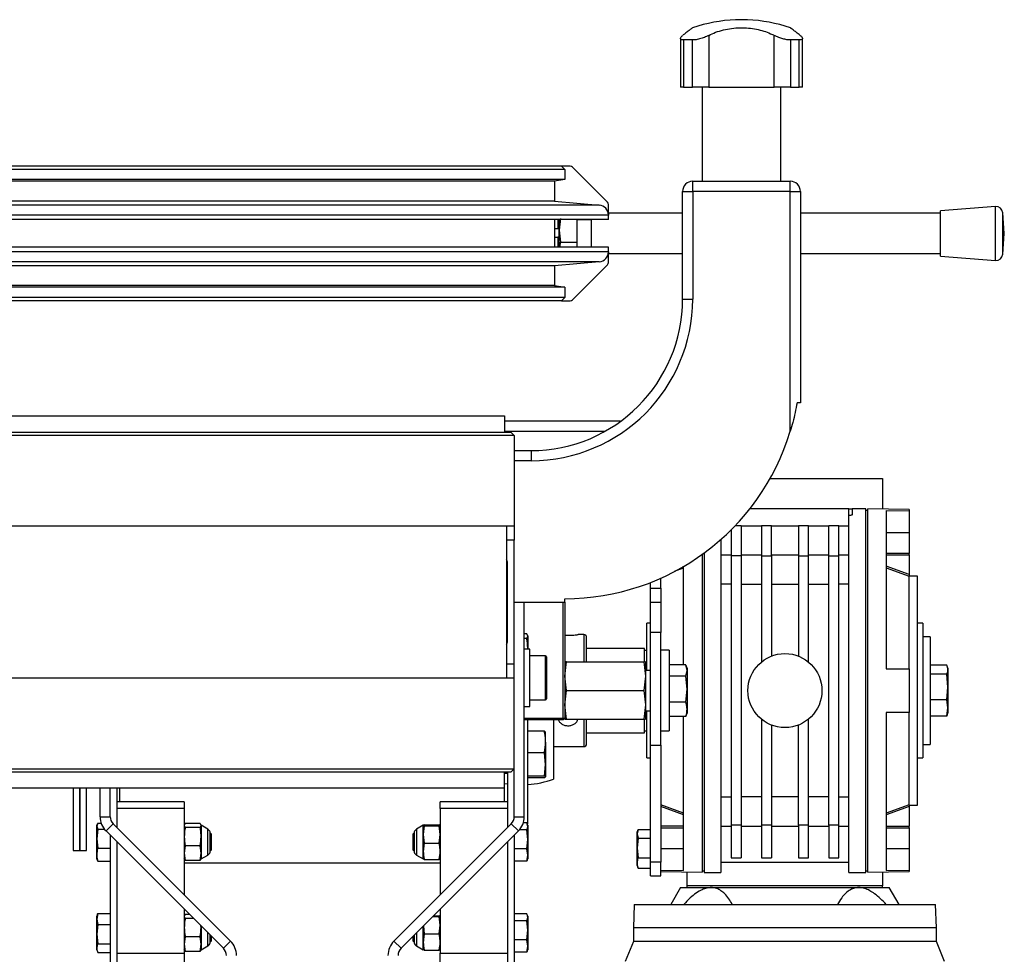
# Model space of a CAD drawing. Header units: millimetres. Extents: x 0 to 420, y 0 to 297.
# Tile 38 of 39: x 275 to 290, y 233 to 247. Entities that reach past the tile are written whole.
import ezdxf

# ---------------------------------------------------------------- set-up
doc = ezdxf.new("R2010")
doc.units = ezdxf.units.MM

msp = doc.modelspace()

# ---------------------------------------------------------------- linework, layer by layer
at = {"color": 7, "linetype": 'Continuous', "lineweight": 25}
for p, q in [((285.56579, 247.36829), (285.56579, 247.36658)), ((285.74107, 247.36829), (285.56579, 247.36829)), ((285.74107, 247.36658), (285.56579, 247.36658)), ((285.74107, 247.36658), (285.74107, 247.36829)), ((285.16721, 247.13442), (285.16721, 246.36829)), ((286.13965, 246.36829), (286.13965, 247.13442)), ((284.74718, 247.08979), (284.74718, 246.36829)), ((284.92691, 247.06685), (284.79448, 247.06685)), ((284.79448, 247.06685), (284.79448, 246.36829)), ((284.92691, 246.36829), (284.92691, 247.06685)), ((286.51238, 247.06685), (286.37994, 247.06685)), ((286.37994, 247.06685), (286.37994, 246.36829)), ((286.51238, 246.36829), (286.51238, 247.06685)), ((286.55968, 246.36829), (286.55968, 247.09019)), ((284.79448, 246.36829), (284.74718, 246.36829)), ((284.79448, 246.36829), (284.92691, 246.36829)), ((285.16721, 246.36829), (284.92691, 246.36829)), ((285.07135, 246.36829), (285.07135, 244.96829)), ((285.16721, 246.36829), (286.13965, 246.36829)), ((286.37994, 246.36829), (286.13965, 246.36829)), ((286.23551, 244.96829), (286.23551, 246.36829)), ((286.37994, 246.36829), (286.51238, 246.36829)), ((286.55968, 246.36829), (286.51238, 246.36829)), ((282.97843, 245.19329), (269.27843, 245.19329)), ((283.02843, 245.14329), (269.27843, 245.14329)), ((282.97843, 245.19329), (283.02843, 245.14329)), ((283.10772, 245.19329), (282.97843, 245.19329)), ((283.02843, 245.14329), (283.02843, 244.99329)), ((283.66378, 244.65794), (283.14307, 245.17865)), ((283.02843, 244.99329), (269.27843, 244.99329)), ((282.87843, 244.96779), (269.27843, 244.96779)), ((283.02843, 244.99329), (282.87843, 244.96779)), ((282.87843, 244.96779), (282.87843, 244.67328)), ((284.92843, 244.81829), (284.92843, 244.96829)), ((284.92843, 244.96829), (286.37843, 244.96829)), ((286.37843, 244.81829), (286.37843, 244.96829)), ((284.77843, 243.21829), (284.77843, 244.81829)), ((284.77843, 244.81829), (284.92843, 244.81829)), ((284.92843, 244.81829), (284.92843, 243.21829)), ((286.37843, 244.81829), (284.92843, 244.81829)), ((286.37843, 241.25464), (286.37843, 244.81829)), ((286.37843, 244.81829), (286.52843, 244.81829)), ((286.52843, 244.81829), (286.52843, 241.6788)), ((282.87843, 244.67328), (269.27843, 244.67328)), ((282.87843, 244.67328), (283.5415, 244.61527)), ((283.5415, 244.61527), (269.27843, 244.61527)), ((283.67843, 244.49329), (283.67843, 244.62258)), ((284.77843, 244.49329), (283.67843, 244.49329)), ((283.67843, 244.49329), (283.67843, 244.46584)), ((288.60638, 244.49329), (286.52843, 244.49329)), ((289.42558, 244.59329), (288.60638, 244.53079)), ((288.60638, 243.85579), (288.60638, 244.53079)), ((289.42558, 243.79329), (289.42558, 244.59329)), ((289.55638, 244.19329), (289.53289, 244.50119)), ((289.53289, 243.8854), (289.53289, 244.50119)), ((283.67843, 244.46584), (269.27843, 244.46584)), ((283.67843, 244.39829), (269.27843, 244.39829)), ((282.87843, 244.39829), (282.87843, 243.98829)), ((282.92843, 244.39829), (282.92843, 244.26329)), ((282.96409, 244.41556), (282.94676, 244.23997)), ((282.94676, 244.23997), (282.94676, 244.39829)), ((283.21343, 244.06438), (283.21343, 244.39829)), ((283.42843, 244.39329), (283.21343, 244.39329)), ((283.39843, 244.39329), (283.39843, 244.39829)), ((283.42843, 243.98829), (283.42843, 244.39829)), ((283.67843, 244.39829), (283.67843, 244.46584)), ((282.92843, 244.26329), (282.87843, 244.26329)), ((282.94676, 244.26329), (282.92843, 244.26329)), ((282.94676, 244.23997), (282.96409, 244.06438)), ((282.94676, 243.98829), (282.94676, 244.23997)), ((289.53289, 243.8854), (289.55638, 244.19329)), ((282.87843, 244.13829), (282.92843, 244.13829)), ((282.94676, 244.13829), (282.92843, 244.13829)), ((282.92843, 244.13829), (282.92843, 243.98829)), ((282.96409, 244.06438), (283.21343, 244.06438)), ((283.21343, 243.98829), (283.21343, 244.06438)), ((283.67843, 243.98829), (269.27843, 243.98829)), ((283.67843, 243.92074), (269.27843, 243.92074)), ((283.21343, 243.99329), (283.42843, 243.99329)), ((283.39843, 243.98829), (283.39843, 243.99329)), ((283.67843, 243.92074), (283.67843, 243.98829)), ((283.67843, 243.92074), (283.67843, 243.89329)), ((283.5415, 243.77131), (269.27843, 243.77131)), ((283.5415, 243.77131), (282.87843, 243.7133)), ((283.67843, 243.89329), (284.77843, 243.89329)), ((283.67843, 243.764), (283.67843, 243.89329)), ((286.52843, 243.89329), (288.60638, 243.89329)), ((288.60638, 243.85579), (289.42558, 243.79329)), ((282.87843, 243.7133), (269.27843, 243.7133)), ((282.87843, 243.7133), (282.87843, 243.41879)), ((283.14307, 243.20794), (283.66378, 243.72865)), ((282.87843, 243.41879), (269.27843, 243.41879)), ((283.02843, 243.39329), (269.27843, 243.39329)), ((282.87843, 243.41879), (283.02843, 243.39329)), ((283.02843, 243.39329), (283.02843, 243.24329)), ((283.02843, 243.24329), (269.27843, 243.24329)), ((282.97843, 243.19329), (269.27843, 243.19329)), ((283.02843, 243.24329), (282.97843, 243.19329)), ((282.97843, 243.19329), (283.10772, 243.19329)), ((284.77843, 243.21829), (284.92843, 243.21829)), ((286.52843, 241.6788), (286.47843, 241.6788)), ((269.27843, 241.48329), (282.13593, 241.48329)), ((282.13593, 241.48329), (282.13593, 241.24329)), ((283.85865, 241.40363), (282.13593, 241.40363)), ((269.27843, 241.24329), (282.22843, 241.24329)), ((282.27843, 241.19329), (269.27843, 241.19329)), ((283.62075, 241.25123), (282.13593, 241.25123)), ((282.27843, 241.19329), (282.22843, 241.24329)), ((282.27843, 241.19329), (282.27843, 239.84329)), ((282.27843, 240.96829), (282.52843, 240.96829)), ((282.52843, 240.96829), (282.52843, 240.81829)), ((282.52843, 240.81829), (282.27843, 240.81829)), ((286.07946, 240.55329), (287.74843, 240.55329)), ((287.74843, 240.55329), (287.74843, 240.09769)), ((287.24843, 240.10329), (285.77848, 240.10329)), ((287.24843, 240.00413), (287.24843, 240.10329)), ((287.24843, 240.10329), (287.29843, 240.10329)), ((287.49843, 240.10329), (287.29843, 240.10329)), ((287.29843, 240.10329), (287.29843, 240.01756)), ((287.49843, 234.70329), (287.49843, 240.10329)), ((288.14343, 240.09079), (287.52843, 240.10153)), ((287.52843, 234.70506), (287.52843, 240.10153)), ((287.24843, 239.31248), (287.24843, 240.00413)), ((287.52843, 240.07829), (287.49843, 240.07829)), ((287.80343, 240.07705), (288.14343, 240.07107)), ((287.80343, 240.07705), (287.80343, 237.72829)), ((288.14343, 240.09079), (288.14343, 240.07107)), ((288.14343, 240.07107), (288.14343, 239.75329)), ((282.27843, 239.84329), (269.27843, 239.84329)), ((282.16343, 239.84329), (282.16343, 237.59329)), ((282.27843, 239.84329), (282.27843, 239.63579)), ((285.56191, 239.85344), (285.64843, 239.85344)), ((285.64843, 239.85344), (285.64843, 239.40329)), ((285.64843, 239.84806), (285.94843, 239.84806)), ((285.94843, 239.85344), (286.09843, 239.85344)), ((285.94843, 239.85344), (285.94843, 239.40329)), ((286.09843, 239.40329), (286.09843, 239.85344)), ((286.09843, 239.84806), (286.49843, 239.84806)), ((286.49843, 239.85344), (286.64843, 239.85344)), ((286.49843, 239.85344), (286.49843, 239.40329)), ((286.64843, 239.40329), (286.64843, 239.85344)), ((286.64843, 239.84806), (286.94843, 239.84806)), ((286.94843, 239.85344), (287.09843, 239.85344)), ((286.94843, 239.40329), (286.94843, 239.85344)), ((287.09843, 239.40329), (287.09843, 239.85344)), ((287.09843, 239.84806), (287.24843, 239.84806)), ((285.49843, 239.78855), (285.49843, 239.40329)), ((287.80343, 239.75329), (288.14343, 239.75329)), ((288.14343, 239.75329), (288.14343, 239.44184)), ((282.16343, 239.64329), (282.27843, 239.64329)), ((282.27843, 239.63579), (282.16343, 239.63579)), ((282.17843, 239.64329), (282.17843, 239.63579)), ((282.27843, 237.80079), (282.27843, 239.63579)), ((285.34843, 239.64768), (285.34843, 239.31248)), ((285.06843, 239.42428), (285.06843, 234.70506)), ((285.09843, 239.44604), (285.09843, 234.70329)), ((285.49843, 239.41499), (285.34843, 239.41499)), ((285.64843, 239.40329), (285.49843, 239.40329)), ((285.49843, 239.40329), (285.49843, 235.40329)), ((285.94843, 239.41499), (285.64843, 239.41499)), ((285.64843, 239.40329), (285.64843, 235.40329)), ((285.94843, 239.40329), (286.09843, 239.40329)), ((285.94843, 239.40329), (285.94843, 237.82756)), ((286.49843, 239.41499), (286.09843, 239.41499)), ((286.09843, 239.40329), (286.09843, 237.91564)), ((286.49843, 239.40329), (286.64843, 239.40329)), ((286.49843, 239.40329), (286.49843, 237.91564)), ((286.94843, 239.41499), (286.64843, 239.41499)), ((286.64843, 237.82756), (286.64843, 239.40329)), ((286.94843, 239.40329), (287.09843, 239.40329)), ((286.94843, 235.40329), (286.94843, 239.40329)), ((287.24843, 239.41499), (287.09843, 239.41499)), ((287.09843, 235.40329), (287.09843, 239.40329)), ((288.14343, 239.44184), (287.80343, 239.44184)), ((287.80343, 239.41788), (288.14343, 239.41788)), ((288.14343, 239.41788), (288.14343, 239.44184)), ((288.14343, 239.41788), (288.14343, 239.127)), ((282.16343, 239.31829), (282.17641, 239.31829)), ((282.16343, 239.22829), (282.17843, 239.22829)), ((282.17843, 238.13829), (282.17843, 239.29829)), ((284.65748, 239.17481), (284.79343, 239.22437)), ((284.79343, 237.78739), (284.79343, 239.25094)), ((285.34843, 239.31248), (285.34843, 235.4941)), ((287.24843, 235.4941), (287.24843, 239.31248)), ((288.14343, 239.127), (287.80343, 239.25094)), ((287.80343, 239.22437), (288.14343, 239.10043)), ((284.45343, 238.92598), (284.45343, 239.07152)), ((288.26843, 239.10329), (288.14343, 239.10329)), ((288.14343, 239.10043), (288.14343, 239.10043)), ((288.26843, 235.70329), (288.26843, 239.10329)), ((282.16343, 239.02829), (282.17843, 239.02829)), ((284.30343, 238.92598), (284.30343, 239.00879)), ((284.30343, 238.92598), (284.45343, 238.92598)), ((284.30343, 238.71039), (284.30343, 238.92598)), ((284.45343, 238.92598), (284.45343, 238.71039)), ((285.49843, 238.9828), (285.34843, 238.9828)), ((285.64843, 238.9828), (285.94843, 238.9828)), ((286.09843, 238.9828), (286.49843, 238.9828)), ((286.64843, 238.9828), (286.94843, 238.9828)), ((287.24843, 238.9828), (287.09843, 238.9828)), ((282.17843, 238.78893), (282.16343, 238.78668)), ((282.27843, 238.71829), (283.02843, 238.71829)), ((282.42843, 235.53042), (282.42843, 238.71829)), ((283.00343, 236.99329), (283.00343, 238.71829)), ((283.02843, 238.71829), (283.02843, 238.76829)), ((283.02843, 238.71829), (283.02843, 236.99329)), ((284.45343, 238.71039), (284.30343, 238.71039)), ((284.30343, 238.26506), (284.30343, 238.71039)), ((284.45343, 238.71039), (284.45343, 238.26506)), ((284.30343, 238.40329), (284.24843, 238.40329)), ((284.24843, 237.70329), (284.24843, 238.40329)), ((288.34843, 238.40329), (288.26843, 238.40329)), ((288.34843, 238.40329), (288.34843, 236.40329)), ((282.17843, 238.20829), (282.16343, 238.20829)), ((282.46435, 238.24503), (282.42843, 238.24503)), ((282.47843, 238.21142), (282.46435, 238.24503)), ((282.46435, 238.17782), (282.47843, 238.21142)), ((282.47843, 238.21829), (282.47548, 238.2264)), ((282.47843, 238.21829), (282.47843, 238.21142)), ((282.47843, 238.21142), (282.47843, 238.03945)), ((283.31176, 238.23487), (283.22621, 238.23487)), ((283.31176, 238.23487), (283.31176, 238.13415)), ((283.35343, 238.09753), (283.35343, 238.19321)), ((284.45343, 238.26506), (284.30343, 238.26506)), ((284.30343, 236.59215), (284.30343, 238.26506)), ((284.45343, 236.59215), (284.45343, 238.26506)), ((288.45343, 238.20329), (288.34843, 238.20329)), ((288.45343, 238.20329), (288.45343, 236.60329)), ((282.17641, 238.11829), (282.16343, 238.11829)), ((282.46435, 238.17782), (282.42843, 238.17782)), ((283.31176, 238.13415), (283.31176, 237.82829)), ((283.35343, 237.82829), (283.35343, 238.09753)), ((282.50843, 238.01829), (282.42843, 238.01829)), ((282.47667, 238.01829), (282.47843, 238.03945)), ((282.47843, 238.03945), (282.47843, 238.01829)), ((282.50843, 237.47886), (282.50843, 238.01829)), ((282.74343, 237.91829), (282.50843, 237.91829)), ((282.74343, 237.26829), (282.74343, 237.91829)), ((282.75843, 237.90329), (282.75843, 237.28329)), ((284.21343, 238.02829), (283.35343, 238.02829)), ((284.21343, 237.83305), (284.21343, 238.02829)), ((284.24843, 238.00079), (284.21343, 238.00079)), ((284.57843, 238.00329), (284.45343, 238.00329)), ((284.57843, 238.00329), (284.57843, 236.80329)), ((282.16343, 237.80079), (282.27843, 237.80079)), ((282.27843, 237.79329), (282.16343, 237.79329)), ((282.17843, 237.80079), (282.17843, 237.79329)), ((282.27843, 237.59329), (282.27843, 237.80079)), ((283.02843, 237.61579), (283.05236, 237.82829)), ((283.05236, 237.82829), (284.2045, 237.82829)), ((284.2045, 237.82829), (284.22843, 237.61579)), ((284.22843, 237.82829), (284.22843, 237.61579)), ((284.82633, 237.78739), (284.57843, 237.78739)), ((284.8451, 237.70212), (284.82633, 237.78739)), ((284.8451, 237.73663), (284.83082, 237.77584)), ((288.70133, 237.78326), (288.45343, 237.78326)), ((288.7201, 237.73663), (288.71163, 237.7599)), ((283.05236, 237.40329), (283.02843, 237.61579)), ((284.22843, 237.61579), (284.2045, 237.40329)), ((284.30343, 237.70329), (284.22843, 237.70329)), ((284.22843, 237.61579), (284.22843, 237.19079)), ((284.82633, 237.61685), (284.57843, 237.61685)), ((284.82633, 237.61685), (284.8451, 237.70212)), ((284.8451, 237.4248), (284.82633, 237.61685)), ((284.8451, 237.73663), (284.8451, 237.70212)), ((284.8451, 237.70212), (284.8451, 237.4248)), ((287.80343, 237.72829), (288.14343, 237.72829)), ((288.14343, 237.72829), (288.14343, 237.07829)), ((288.70133, 237.64649), (288.45343, 237.64649)), ((288.7201, 237.45651), (288.70133, 237.64649)), ((288.7201, 237.73663), (288.7201, 237.71487)), ((288.7201, 237.71487), (288.7201, 237.45651)), ((269.27843, 237.59329), (282.27843, 237.59329)), ((282.27843, 236.24329), (282.27843, 237.59329)), ((282.50843, 237.16829), (282.50843, 237.47886)), ((283.02843, 237.19079), (283.05236, 237.40329)), ((283.05236, 237.40329), (284.2045, 237.40329)), ((284.2045, 237.40329), (284.22843, 237.19079)), ((284.82633, 237.23275), (284.8451, 237.4248)), ((284.8451, 237.4248), (284.8451, 237.12597)), ((288.70133, 237.26653), (288.7201, 237.45651)), ((288.7201, 237.45651), (288.7201, 237.14493)), ((282.42843, 237.16829), (282.50843, 237.16829)), ((282.50843, 237.26829), (282.74343, 237.26829)), ((283.05236, 236.97829), (283.02843, 237.19079)), ((284.22843, 237.19079), (284.2045, 236.97829)), ((284.22843, 237.19079), (284.22843, 236.97829)), ((284.82633, 237.23275), (284.57843, 237.23275)), ((288.14343, 237.30474), (288.14343, 237.30466)), ((288.70133, 237.26653), (288.45343, 237.26653)), ((288.7201, 237.14493), (288.70133, 237.26653)), ((284.22843, 237.10329), (284.30343, 237.10329)), ((284.24843, 236.40329), (284.24843, 237.10329)), ((284.82901, 237.03141), (284.82633, 237.01919)), ((284.83082, 237.03075), (284.8451, 237.06996)), ((284.8451, 237.12597), (284.8451, 237.06996)), ((288.14343, 237.07829), (287.80343, 237.07829)), ((287.80343, 237.07829), (287.80343, 234.72954)), ((288.14343, 235.70616), (288.14343, 237.07829)), ((288.70133, 237.02333), (288.45343, 237.02333)), ((288.70133, 237.02333), (288.7201, 237.14493)), ((288.71163, 237.04669), (288.7201, 237.06996)), ((288.7201, 237.14493), (288.7201, 237.06996)), ((282.42843, 236.99329), (283.00343, 236.99329)), ((283.00343, 236.96829), (282.42843, 236.96829)), ((282.47843, 235.42318), (282.47843, 236.96829)), ((282.86304, 236.96829), (282.86304, 236.08984)), ((283.00343, 236.99329), (283.00343, 236.96829)), ((283.00343, 236.99329), (283.02843, 236.99329)), ((283.00343, 236.96829), (283.02843, 236.99329)), ((283.02843, 236.99329), (283.02843, 236.97829)), ((283.05236, 236.97829), (284.2045, 236.97829)), ((283.31176, 236.97829), (283.31176, 236.57171)), ((283.35343, 236.61338), (283.35343, 236.97829)), ((284.21343, 236.77829), (284.21343, 236.97719)), ((284.82633, 237.01919), (284.57843, 237.01919)), ((284.79343, 234.72954), (284.79343, 237.01919)), ((285.94843, 236.97903), (285.94843, 235.40329)), ((286.09843, 236.89094), (286.09843, 235.40329)), ((286.49843, 235.40329), (286.49843, 236.89094)), ((286.64843, 235.40329), (286.64843, 236.97903)), ((282.72633, 236.79874), (282.47843, 236.79874)), ((282.72633, 236.79874), (282.7451, 236.78588)), ((282.7451, 236.63888), (282.7451, 236.78594)), ((283.35343, 236.77829), (284.21343, 236.77829)), ((284.21343, 236.80579), (284.24843, 236.80579)), ((284.45343, 236.80329), (284.57843, 236.80329)), ((282.7451, 236.63888), (282.7451, 236.30629)), ((284.30343, 236.59215), (284.45343, 236.59215)), ((284.30343, 234.85397), (284.30343, 236.59215)), ((284.45343, 236.59215), (284.45343, 234.85397)), ((288.34843, 236.60329), (288.45343, 236.60329)), ((282.72633, 236.47901), (282.47843, 236.47901)), ((282.7451, 236.30629), (282.72633, 236.47901)), ((282.86304, 236.57171), (283.31176, 236.57171)), ((282.72633, 236.13357), (282.7451, 236.30629)), ((282.7451, 236.30629), (282.7451, 236.1207)), ((284.24843, 236.40329), (284.30343, 236.40329)), ((288.26843, 236.40329), (288.34843, 236.40329)), ((269.27843, 236.24329), (282.27843, 236.24329)), ((282.22843, 236.19329), (269.27843, 236.19329)), ((282.13593, 235.95329), (282.13593, 236.19329)), ((282.13593, 236.17829), (282.17843, 236.17829)), ((282.17843, 236.19329), (282.17843, 235.36829)), ((282.27843, 236.24329), (282.22843, 236.19329)), ((282.27843, 235.53042), (282.27843, 236.24329)), ((282.13593, 236.02445), (282.17843, 236.01765)), ((282.72633, 236.13357), (282.47843, 236.13357)), ((282.72633, 236.10784), (282.47843, 236.10784)), ((282.7451, 236.1207), (282.72633, 236.13357)), ((282.72633, 236.10784), (282.7451, 236.1207)), ((282.13593, 235.95329), (269.27843, 235.95329)), ((275.72843, 235.95329), (275.72843, 235.29405)), ((275.82843, 235.95329), (275.82843, 235.29405)), ((275.82843, 235.02829), (275.82843, 235.95329)), ((275.92843, 235.02829), (275.92843, 235.95329)), ((276.12843, 235.53042), (276.12843, 235.95329)), ((276.27843, 235.53042), (276.27843, 235.95329)), ((276.37843, 235.95329), (276.37843, 235.36829)), ((276.42093, 235.7521), (276.42093, 235.95329)), ((282.13593, 235.7521), (282.13593, 235.95329)), ((277.37843, 235.7521), (276.37843, 235.7521)), ((277.37843, 235.7521), (277.37843, 235.6521)), ((282.17843, 235.7521), (281.17843, 235.7521)), ((281.17843, 235.6521), (281.17843, 235.7521)), ((284.45343, 235.70615), (284.45343, 235.70616)), ((284.79343, 235.58222), (284.45343, 235.70616)), ((285.34843, 235.82378), (285.49843, 235.82378)), ((285.94843, 235.82378), (285.64843, 235.82378)), ((286.49843, 235.82378), (286.09843, 235.82378)), ((286.94843, 235.82378), (286.64843, 235.82378)), ((287.09843, 235.82378), (287.24843, 235.82378)), ((288.14343, 235.70616), (287.80343, 235.58222)), ((288.14343, 235.70616), (288.14343, 235.70615)), ((277.37843, 235.6521), (276.37843, 235.6521)), ((276.37843, 235.6521), (276.37843, 235.36829)), ((277.37843, 235.6521), (277.37843, 234.36829)), ((282.17843, 235.6521), (281.17843, 235.6521)), ((281.17843, 235.6521), (281.17843, 234.36829)), ((282.17843, 235.6521), (282.17843, 235.36829)), ((284.79343, 235.55564), (284.45343, 235.67959)), ((288.14343, 235.67959), (287.80343, 235.55564)), ((288.14343, 235.70329), (288.26843, 235.70329)), ((288.14343, 235.67959), (288.14343, 235.3887)), ((276.09251, 235.43622), (276.07843, 235.39031)), ((276.08379, 235.41803), (276.07843, 235.40329)), ((276.09251, 235.43622), (276.1436, 235.43622)), ((276.12843, 235.53042), (276.27843, 235.53042)), ((276.32236, 235.42436), (276.2163, 235.31829)), ((278.06556, 233.68116), (276.32236, 235.42436)), ((277.39251, 235.42681), (277.37843, 235.3984)), ((277.61435, 235.42681), (277.39251, 235.42681)), ((277.62843, 235.3984), (277.61435, 235.42681)), ((280.4913, 233.68116), (282.23449, 235.42436)), ((282.34056, 235.31829), (282.23449, 235.42436)), ((282.27843, 235.53042), (282.42843, 235.53042)), ((282.46435, 235.43826), (282.41392, 235.43826)), ((282.47843, 235.40329), (282.47208, 235.42074)), ((285.34843, 235.4941), (285.34843, 234.70329)), ((287.24843, 234.70329), (287.24843, 235.4941)), ((275.72843, 235.29405), (275.72843, 235.02829)), ((275.82843, 235.29405), (275.82843, 235.02829)), ((276.07843, 235.39031), (276.07843, 235.40329)), ((276.07843, 235.39031), (276.09251, 235.34441)), ((276.07843, 235.20295), (276.07843, 235.39031)), ((276.09251, 235.34441), (276.07843, 235.20295)), ((276.09251, 235.34441), (276.19306, 235.34441)), ((277.95949, 233.57509), (276.2163, 235.31829)), ((277.37843, 235.3984), (277.39251, 235.37)), ((277.61435, 235.37), (277.39251, 235.37)), ((277.61435, 235.37), (277.62843, 235.3984)), ((277.72845, 235.34555), (277.62843, 235.40329)), ((277.62843, 235.3984), (277.62843, 235.23325)), ((277.72845, 235.21478), (277.72845, 235.34555)), ((277.76243, 235.00329), (277.76243, 235.30329)), ((277.77843, 235.27329), (277.76243, 235.28929)), ((277.77843, 235.27329), (277.77843, 235.06336)), ((280.59736, 233.57509), (282.34056, 235.31829)), ((280.79443, 235.28929), (280.77843, 235.27329)), ((280.77843, 235.03329), (280.77843, 235.27329)), ((280.79443, 235.30329), (280.79443, 235.072)), ((280.92843, 235.40329), (280.82841, 235.34555)), ((280.82841, 235.34555), (280.82841, 234.96104)), ((280.94251, 235.41008), (280.92843, 235.40299)), ((280.92843, 235.40299), (280.92843, 235.40329)), ((280.92843, 235.2675), (280.92843, 235.40299)), ((280.92843, 235.40299), (280.94251, 235.3959)), ((280.94251, 235.3959), (280.92843, 235.2675)), ((280.92843, 235.2675), (280.94251, 235.13911)), ((280.92843, 235.01781), (280.92843, 235.2675)), ((280.94251, 235.41008), (281.16435, 235.41008)), ((280.94251, 235.3959), (281.16435, 235.3959)), ((281.17724, 235.40359), (281.16435, 235.41008)), ((281.16435, 235.3959), (281.17843, 235.40299)), ((281.17843, 235.2675), (281.16435, 235.3959)), ((281.16435, 235.13911), (281.17843, 235.2675)), ((282.46435, 235.33569), (282.35664, 235.33569)), ((282.47843, 235.19321), (282.46435, 235.33569)), ((282.47843, 235.40329), (282.47843, 235.38698)), ((282.47843, 235.38698), (282.47843, 235.19321)), ((284.11751, 235.34167), (284.10343, 235.27525)), ((284.11507, 235.33528), (284.10343, 235.30329)), ((284.10343, 235.27525), (284.10343, 235.30329)), ((284.10343, 235.27525), (284.11751, 235.20883)), ((284.10343, 235.06464), (284.10343, 235.27525)), ((284.11751, 235.34167), (284.30343, 235.34167)), ((284.79343, 235.3887), (284.45343, 235.3887)), ((284.45343, 235.36474), (284.79343, 235.36474)), ((285.34843, 235.39159), (285.49843, 235.39159)), ((285.64843, 235.40329), (285.49843, 235.40329)), ((285.49843, 235.40329), (285.49843, 234.91705)), ((285.64843, 235.40329), (285.64843, 234.91705)), ((285.64843, 235.39159), (285.94843, 235.39159)), ((286.09843, 235.40329), (285.94843, 235.40329)), ((285.94843, 235.40329), (285.94843, 234.91705)), ((286.09843, 235.40329), (286.09843, 234.91705)), ((286.09843, 235.39159), (286.49843, 235.39159)), ((286.64843, 235.40329), (286.49843, 235.40329)), ((286.49843, 235.40329), (286.49843, 234.91705)), ((286.64843, 234.91705), (286.64843, 235.40329)), ((286.64843, 235.39159), (286.94843, 235.39159)), ((287.09843, 235.40329), (286.94843, 235.40329)), ((286.94843, 235.40329), (286.94843, 234.91705)), ((287.09843, 234.91705), (287.09843, 235.40329)), ((287.09843, 235.39159), (287.24843, 235.39159)), ((287.80343, 235.3887), (288.14343, 235.3887)), ((287.80343, 235.36474), (288.14343, 235.36474)), ((288.14343, 235.36474), (288.14343, 235.3887)), ((288.14343, 235.36474), (288.14343, 235.05329)), ((276.07843, 235.20295), (276.09251, 235.06148)), ((276.07843, 234.96593), (276.07843, 235.20295)), ((276.27843, 235.25616), (276.27843, 231.15329)), ((276.37843, 235.15616), (276.37843, 231.15329)), ((276.37843, 235.15616), (276.37843, 233.50329)), ((277.62843, 235.23325), (277.62843, 234.98813)), ((277.72845, 234.96104), (277.72845, 235.21478)), ((280.94251, 235.13911), (281.16435, 235.13911)), ((282.17843, 235.15616), (282.17843, 231.15329)), ((282.17843, 235.15616), (282.17843, 233.50329)), ((282.27843, 235.25616), (282.27843, 231.15329)), ((282.46435, 235.05072), (282.47843, 235.19321)), ((282.47843, 235.19321), (282.47843, 234.95952)), ((284.11751, 235.20883), (284.10343, 235.06464)), ((284.11751, 235.20883), (284.30343, 235.20883)), ((275.72843, 235.02829), (275.82843, 235.02829)), ((275.82843, 235.02829), (275.92843, 235.02829)), ((276.09251, 235.06148), (276.27843, 235.06148)), ((277.39251, 235.09649), (277.37843, 234.98813)), ((277.37843, 234.98813), (277.39251, 234.87978)), ((277.61435, 235.09649), (277.39251, 235.09649)), ((277.62843, 234.98813), (277.61435, 235.09649)), ((277.61435, 234.87978), (277.62843, 234.98813)), ((277.62843, 234.98813), (277.62843, 234.90329)), ((277.76243, 235.01729), (277.77843, 235.03329)), ((277.77843, 235.06336), (277.77843, 235.03329)), ((280.77843, 235.03329), (280.79443, 235.01729)), ((280.79443, 235.072), (280.79443, 235.00329)), ((280.92843, 234.90329), (280.92843, 235.01781)), ((282.46435, 235.05072), (282.27843, 235.05072)), ((282.47843, 234.95952), (282.46435, 235.05072)), ((284.10343, 235.06464), (284.11751, 234.92045)), ((284.10343, 234.84268), (284.10343, 235.06464)), ((284.79343, 235.05329), (284.45343, 235.05329)), ((288.14343, 235.05329), (287.80343, 235.05329)), ((288.14343, 235.05329), (288.14343, 234.73552)), ((276.07843, 234.90329), (276.07843, 234.96593)), ((276.07843, 234.90329), (276.08379, 234.88856)), ((276.09251, 234.87037), (276.08661, 234.88958)), ((276.09251, 234.87037), (276.27843, 234.87037)), ((277.39251, 234.87978), (277.37843, 234.90818)), ((277.37843, 234.84256), (281.17843, 234.84256)), ((277.61435, 234.87978), (277.39251, 234.87978)), ((277.62843, 234.90818), (277.61435, 234.87978)), ((277.62843, 234.90329), (277.72845, 234.96104)), ((280.82841, 234.96104), (280.92843, 234.90329)), ((280.94251, 234.8965), (280.92962, 234.903)), ((280.94251, 234.8965), (281.16435, 234.8965)), ((281.17718, 234.90297), (281.16435, 234.8965)), ((282.46435, 234.86832), (282.27843, 234.86832)), ((282.46435, 234.86832), (282.47843, 234.95952)), ((282.47208, 234.88584), (282.47843, 234.90329)), ((282.47843, 234.95952), (282.47843, 234.90329)), ((284.10343, 234.80329), (284.10343, 234.84268)), ((284.11751, 234.92045), (284.30343, 234.92045)), ((284.45343, 234.85397), (284.30343, 234.85397)), ((284.30343, 234.65329), (284.30343, 234.85397)), ((284.45343, 234.65329), (284.45343, 234.85397)), ((285.34843, 234.85329), (287.24843, 234.85329)), ((285.49843, 234.91705), (285.64843, 234.91705)), ((285.94843, 234.91705), (286.09843, 234.91705)), ((286.49843, 234.91705), (286.64843, 234.91705)), ((286.94843, 234.91705), (287.09843, 234.91705)), ((284.10343, 234.80329), (284.11507, 234.7713)), ((284.11751, 234.76491), (284.11607, 234.77167)), ((284.11751, 234.76491), (284.30343, 234.76491)), ((284.45343, 234.73552), (284.79343, 234.72954)), ((284.45343, 234.71579), (285.06843, 234.70506)), ((284.84843, 234.50329), (284.84843, 234.7089)), ((285.06843, 234.72829), (285.09843, 234.72829)), ((285.09843, 234.70329), (285.34843, 234.70329)), ((287.24843, 234.70329), (287.49843, 234.70329)), ((287.49843, 234.72829), (287.52843, 234.72829)), ((287.52843, 234.70506), (288.14343, 234.71579)), ((287.74843, 234.7089), (287.74843, 234.50329)), ((287.80343, 234.72954), (288.14343, 234.73552)), ((288.14343, 234.73552), (288.14343, 234.71579)), ((284.30343, 234.65329), (284.45343, 234.65329)), ((284.74843, 234.47829), (284.60409, 234.22829)), ((284.74843, 234.47829), (285.20241, 234.47829)), ((287.74843, 234.50329), (284.84843, 234.50329)), ((284.84843, 234.47829), (284.84843, 234.50329)), ((285.20241, 234.47829), (287.39444, 234.47829)), ((287.39444, 234.47829), (287.84843, 234.47829)), ((287.74843, 234.47829), (287.74843, 234.50329)), ((287.99277, 234.22829), (287.84843, 234.47829)), ((277.37843, 234.15616), (277.37843, 233.50329)), ((281.17843, 234.15616), (281.17843, 233.50329)), ((284.06093, 234.22829), (284.04843, 233.87829)), ((284.06093, 234.22829), (288.53593, 234.22829)), ((288.54843, 233.87829), (288.53593, 234.22829)), ((276.09251, 234.0911), (276.07843, 234.00948)), ((276.0883, 234.08042), (276.07843, 234.05329)), ((276.07843, 234.00948), (276.07843, 234.05329)), ((276.07843, 234.00948), (276.09251, 233.92787)), ((276.07843, 233.78396), (276.07843, 234.00948)), ((276.09251, 234.0911), (276.27843, 234.0911)), ((277.39251, 234.07681), (277.37843, 234.0484)), ((277.37843, 234.0484), (277.39251, 234.02)), ((277.45778, 234.07681), (277.39251, 234.07681)), ((277.51458, 234.02), (277.39251, 234.02)), ((281.06817, 234.0459), (281.16435, 234.0459)), ((281.08235, 234.06008), (281.16435, 234.06008)), ((281.17724, 234.05359), (281.16435, 234.06008)), ((281.16435, 234.0459), (281.17843, 234.05299)), ((281.17843, 233.9175), (281.16435, 234.0459)), ((282.46435, 234.08826), (282.27843, 234.08826)), ((282.46435, 233.98569), (282.27843, 233.98569)), ((282.47843, 233.84321), (282.46435, 233.98569)), ((282.47843, 234.05329), (282.47208, 234.07074)), ((282.47843, 234.05329), (282.47843, 234.03698)), ((282.47843, 234.03698), (282.47843, 233.84321)), ((276.09251, 233.92787), (276.07843, 233.78396)), ((276.09251, 233.92787), (276.27843, 233.92787)), ((277.62843, 233.88325), (277.62639, 233.9082)), ((277.62843, 233.90616), (277.62843, 233.88325)), ((277.62843, 233.88325), (277.62843, 233.63813)), ((277.72845, 233.61104), (277.72845, 233.80614)), ((280.82841, 233.80614), (280.82841, 233.61104)), ((280.92843, 233.66781), (280.92843, 233.90616)), ((280.92955, 233.90728), (280.94251, 233.78911)), ((281.16435, 233.78911), (281.17843, 233.9175)), ((282.46435, 233.70072), (282.47843, 233.84321)), ((282.47843, 233.84321), (282.47843, 233.60952)), ((284.04843, 233.87829), (284.04843, 233.67829)), ((288.54843, 233.87829), (284.04843, 233.87829)), ((288.54843, 233.67829), (288.54843, 233.87829)), ((276.07843, 233.78396), (276.09251, 233.64006)), ((276.07843, 233.57777), (276.07843, 233.78396)), ((277.39251, 233.74649), (277.37843, 233.63813)), ((277.61435, 233.74649), (277.39251, 233.74649)), ((277.62843, 233.63813), (277.61435, 233.74649)), ((277.76243, 233.65329), (277.76243, 233.77216)), ((277.76243, 233.66729), (277.77843, 233.68329)), ((277.77843, 233.75616), (277.77843, 233.69504)), ((277.77843, 233.69504), (277.77843, 233.68329)), ((277.95949, 233.57509), (278.06556, 233.68116)), ((280.4913, 233.68116), (280.59736, 233.57509)), ((280.77843, 233.68329), (280.77843, 233.75616)), ((280.77843, 233.68329), (280.79443, 233.66729)), ((280.79443, 233.77216), (280.79443, 233.722)), ((280.79443, 233.722), (280.79443, 233.65329)), ((280.92843, 233.55329), (280.92843, 233.66781)), ((280.94251, 233.78911), (281.16435, 233.78911)), ((282.46435, 233.70072), (282.27843, 233.70072)), ((282.47843, 233.60952), (282.46435, 233.70072)), ((284.04843, 233.67829), (283.92722, 233.37829)), ((288.54843, 233.67829), (284.04843, 233.67829)), ((288.66964, 233.37829), (288.54843, 233.67829)), ((276.07843, 233.55329), (276.07843, 233.57777)), ((276.07843, 233.55329), (276.0883, 233.52616)), ((276.09251, 233.64006), (276.27843, 233.64006)), ((276.09251, 233.51548), (276.27843, 233.51548)), ((277.37843, 233.63813), (277.39251, 233.52978)), ((277.39251, 233.52978), (277.37843, 233.55818)), ((277.61435, 233.52978), (277.39251, 233.52978)), ((277.61435, 233.52978), (277.62843, 233.63813)), ((277.62843, 233.55818), (277.61435, 233.52978)), ((277.62843, 233.63813), (277.62843, 233.55329)), ((277.62843, 233.55329), (277.72845, 233.61104)), ((280.82841, 233.61104), (280.92843, 233.55329)), ((280.94251, 233.5465), (280.92962, 233.553)), ((280.94251, 233.5465), (281.16435, 233.5465)), ((281.17718, 233.55297), (281.16435, 233.5465)), ((282.46435, 233.51832), (282.27843, 233.51832)), ((282.46435, 233.51832), (282.47843, 233.60952)), ((282.47208, 233.53584), (282.47843, 233.55329)), ((282.47843, 233.60952), (282.47843, 233.55329)), ((276.37843, 233.50329), (277.37843, 233.50329)), ((277.37843, 233.50329), (277.37843, 233.00329)), ((281.17843, 233.50329), (282.17843, 233.50329)), ((281.17843, 233.00329), (281.17843, 233.50329))]:
    msp.add_line(p, q, dxfattribs=at)
at = {"color": 7, "linetype": 'Continuous', "lineweight": 25, "flags": 128}
msp.add_lwpolyline([(288.14343, 237.72829), (288.14343, 237.84996), (288.14343, 238.01768), (288.14343, 238.17877), (288.14343, 238.3315), (288.14343, 238.47421), (288.14343, 238.60537), (288.14343, 238.72357), (288.14343, 238.82752), (288.14343, 238.91612), (288.14343, 238.98839), (288.14343, 239.04356), (288.14343, 239.08104), (288.14343, 239.10043)], dxfattribs=at)
at = {"color": 7, "linetype": 'Continuous', "lineweight": 25}
msp.add_circle((286.29843, 237.40329), 0.55, dxfattribs=at)
for centre, radius, start, end in [((285.65343, 245.11829), 2.25, 92.232359, 108.829134), ((285.65343, 245.11829), 2.25, 71.172918, 87.767641), ((283.10772, 245.14329), 0.05, 45, 90), ((284.92843, 244.81829), 0.15, 90, 180), ((286.37843, 244.81829), 0.15, 0, 90), ((283.62843, 244.62258), 0.05, 0, 45), ((283.52843, 244.46584), 0.15, 0, 85), ((289.43318, 244.49358), 0.1, 4.362914, 94.362914), ((283.52843, 243.92074), 0.15, 275, 0), ((283.62843, 243.764), 0.05, 315, 0), ((289.43318, 243.893), 0.1, 265.637086, 355.637086), ((282.52843, 243.21829), 2.25, 270, 0), ((282.52843, 243.21829), 2.4, 270, 0), ((283.10772, 243.24329), 0.05, 270, 315), ((283.02843, 242.26829), 3.5, 270, 343.165019), ((282.07843, 239.29829), 0.1, 0, 31.788645), ((283.31176, 238.19321), 0.04167, 0, 90), ((282.07843, 238.13829), 0.1, 328.211355, 0), ((282.74343, 237.90329), 0.015, 0, 90), ((282.74343, 237.28329), 0.015, 270, 0), ((283.31176, 236.61338), 0.04167, 270, 0), ((282.37843, 237.40329), 1.4, 274.096044, 290.252247), ((276.42843, 235.53042), 0.3, 180, 225), ((276.42843, 235.53042), 0.15, 180, 225), ((282.12843, 235.53042), 0.15, 315, 0), ((282.12843, 235.53042), 0.3, 315, 0), ((277.69095, 235.2806), 0.075, 17.615081, 60), ((280.86591, 235.2806), 0.075, 120, 162.384919), ((277.69095, 235.02599), 0.075, 300, 342.384919), ((280.86591, 235.02599), 0.075, 197.615081, 240), ((277.85343, 233.46903), 0.3, 0, 45), ((280.70343, 233.46903), 0.3, 135, 180), ((277.69095, 233.67599), 0.075, 300, 342.384919), ((277.85343, 233.46903), 0.15, 0, 45), ((280.70343, 233.46903), 0.15, 135, 180), ((280.86591, 233.67599), 0.075, 197.615081, 240)]:
    msp.add_arc(centre, radius, start, end, dxfattribs=at)
for points, knots in [([(284.79448, 247.06685), (284.78243, 247.06776), (284.75835, 247.06959), (284.74497, 247.08363), (284.7488, 247.1051), (284.76956, 247.12406), (284.7809, 247.13442)], [0, 0, 0, 0, 0.233143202, 0.46598224, 0.708290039, 1, 1, 1, 1]), ([(284.92745, 247.24755), (284.92668, 247.24697), (284.92499, 247.2457), (284.90263, 247.22886), (284.86565, 247.20067), (284.82331, 247.16794), (284.79215, 247.14332), (284.7809, 247.13442)], [0, 0, 0, 0, 0.19223781, 0.42286837, 0.64450032, 0.87162104, 1, 1, 1, 1]), ([(285.16721, 247.13442), (285.14637, 247.12432), (285.10464, 247.10408), (285.03167, 247.08089), (284.96979, 247.06852), (284.93881, 247.06731), (284.92691, 247.06685)], [0, 0, 0, 0, 0.28482414, 0.57045716, 0.83508046, 1, 1, 1, 1]), ([(285.16721, 247.13442), (285.20054, 247.15056), (285.26805, 247.18324), (285.38318, 247.21822), (285.50713, 247.24147), (285.63266, 247.25035), (285.75713, 247.24575), (285.87424, 247.22906), (285.98545, 247.20062), (286.07316, 247.16795), (286.12201, 247.14332), (286.13965, 247.13442)], [0, 0, 0, 0, 0.11925981, 0.24158658, 0.3609602, 0.48426569, 0.59620844, 0.71149815, 0.82228956, 0.93582475, 1, 1, 1, 1]), ([(286.37994, 247.06685), (286.36273, 247.06776), (286.32831, 247.06959), (286.26651, 247.08363), (286.20019, 247.1051), (286.16104, 247.12406), (286.13965, 247.13442)], [0, 0, 0, 0, 0.2331432, 0.46598224, 0.70829004, 1, 1, 1, 1]), ([(286.52596, 247.13442), (286.50549, 247.15054), (286.46403, 247.18319), (286.41795, 247.21843), (286.38856, 247.24069), (286.37633, 247.24986), (286.37909, 247.24779), (286.3794, 247.24755)], [0, 0, 0, 0, 0.23851413, 0.48316204, 0.7219038, 0.96850911, 1, 1, 1, 1]), ([(286.52596, 247.13442), (286.53704, 247.12432), (286.55924, 247.10408), (286.56217, 247.08089), (286.54405, 247.06852), (286.52117, 247.06731), (286.51238, 247.06685)], [0, 0, 0, 0, 0.28482414, 0.57045716, 0.83508046, 1, 1, 1, 1]), ([(282.96409, 244.06438), (282.96352, 244.06243), (282.95624, 244.03735), (282.95402, 244.01183), (282.95198, 243.98829)], [0, 0, 0, 0, 0.07735678, 1, 1, 1, 1]), ([(286.47843, 241.6788), (286.45961, 241.58117), (286.43219, 241.43887), (286.39127, 241.29865), (286.37843, 241.25464)], [0, 0, 0, 0, 0.68614256, 1, 1, 1, 1]), ([(287.29843, 240.01756), (287.29785, 240.01605), (287.29668, 240.01304), (287.28758, 240.00892), (287.27428, 240.00582), (287.26031, 240.00432), (287.25153, 240.00418), (287.24843, 240.00413)], [0, 0, 0, 0, 0.22407008, 0.44823501, 0.66927926, 0.88297376, 1, 1, 1, 1]), ([(288.14343, 239.127), (288.14343, 239.12385), (288.14343, 239.11915), (288.14343, 239.11351), (288.14343, 239.10978), (288.14343, 239.10663), (288.14343, 239.1041), (288.14343, 239.1015), (288.14343, 239.10086), (288.14343, 239.10043)], [0, 0, 0, 0, 0.2406892, 0.3597835, 0.47329874, 0.58344449, 0.69029174, 0.79428246, 1, 1, 1, 1]), ([(283.02843, 238.22644), (283.03373, 238.2261), (283.05424, 238.22477), (283.09501, 238.22466), (283.14363, 238.22675), (283.1851, 238.23048), (283.21552, 238.23409), (283.22274, 238.23455), (283.22621, 238.23477)], [0, 0, 0, 0, 0.06618315, 0.25596949, 0.44347098, 0.6320427, 0.82335113, 1, 1, 1, 1]), ([(282.47843, 238.03945), (282.47598, 238.08339), (282.4734, 238.12979), (282.46481, 238.1754), (282.46435, 238.17782)], [0, 0, 0, 0, 0.9470257, 1, 1, 1, 1]), ([(283.05236, 237.82829), (283.05174, 237.82829), (283.0371, 237.82829), (283.03267, 237.82829), (283.02843, 237.82829)], [0, 0, 0, 0, 0.04250423, 1, 1, 1, 1]), ([(284.22843, 237.82829), (284.22419, 237.82829), (284.21975, 237.82829), (284.20512, 237.82829), (284.2045, 237.82829)], [0, 0, 0, 0, 0.95749577, 1, 1, 1, 1]), ([(288.7201, 237.71487), (288.71684, 237.73659), (288.71339, 237.75952), (288.70193, 237.78206), (288.70133, 237.78326)], [0, 0, 0, 0, 0.947025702, 1, 1, 1, 1]), ([(288.70133, 237.64649), (288.70364, 237.65115), (288.71485, 237.67373), (288.71777, 237.69666), (288.7201, 237.71487)], [0, 0, 0, 0, 0.20618569, 1, 1, 1, 1]), ([(284.8451, 237.12597), (284.84277, 237.15441), (284.83985, 237.19023), (284.82864, 237.22548), (284.82633, 237.23275)], [0, 0, 0, 0, 0.793814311, 1, 1, 1, 1]), ([(284.82633, 237.01919), (284.82693, 237.02106), (284.83839, 237.05626), (284.84184, 237.09207), (284.8451, 237.12597)], [0, 0, 0, 0, 0.0529743, 1, 1, 1, 1]), ([(288.71014, 237.04729), (288.70957, 237.04395), (288.70817, 237.0359), (288.70385, 237.02798), (288.70133, 237.02333)], [0, 0, 0, 0, 0.4138494, 1, 1, 1, 1]), ([(282.9359, 236.96829), (282.93615, 236.96687), (282.93895, 236.95121), (282.95957, 236.92606), (282.99609, 236.89788), (283.04377, 236.88217), (283.09472, 236.87974), (283.14374, 236.8906), (283.18495, 236.91403), (283.21362, 236.94423), (283.22024, 236.96836), (283.22297, 236.97829)], [0, 0, 0, 0, 0.01269747, 0.14008182, 0.26873051, 0.39829832, 0.52646389, 0.65308646, 0.78043177, 0.90962523, 1, 1, 1, 1]), ([(283.02843, 236.97829), (283.03267, 236.97829), (283.0371, 236.97829), (283.05174, 236.97829), (283.05236, 236.97829)], [0, 0, 0, 0, 0.95749577, 1, 1, 1, 1]), ([(284.2045, 236.97829), (284.20512, 236.97829), (284.21975, 236.97829), (284.22419, 236.97829), (284.22843, 236.97829)], [0, 0, 0, 0, 0.04250423, 1, 1, 1, 1]), ([(282.7451, 236.63888), (282.74277, 236.68145), (282.73985, 236.73508), (282.72864, 236.78786), (282.72633, 236.79874)], [0, 0, 0, 0, 0.793814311, 1, 1, 1, 1]), ([(282.72633, 236.47901), (282.72693, 236.48181), (282.73839, 236.53451), (282.74184, 236.58811), (282.7451, 236.63888)], [0, 0, 0, 0, 0.0529743, 1, 1, 1, 1]), ([(288.14343, 235.70615), (288.14343, 235.70572), (288.14343, 235.70508), (288.14343, 235.70251), (288.14343, 235.6993), (288.14343, 235.69498), (288.14343, 235.68864), (288.14343, 235.68369), (288.14343, 235.68018), (288.14343, 235.67959)], [0, 0, 0, 0, 0.20697658, 0.30929203, 0.41158999, 0.61803161, 0.72951765, 0.95457281, 1, 1, 1, 1]), ([(282.47843, 235.38698), (282.47598, 235.40326), (282.4734, 235.42046), (282.46481, 235.43737), (282.46435, 235.43826)], [0, 0, 0, 0, 0.9470257, 1, 1, 1, 1]), ([(277.39251, 235.37), (277.39057, 235.35958), (277.38219, 235.31442), (277.38007, 235.26854), (277.37843, 235.23325)], [0, 0, 0, 0, 0.23085574, 1, 1, 1, 1]), ([(277.62843, 235.23325), (277.62679, 235.26854), (277.62466, 235.31442), (277.61629, 235.35958), (277.61435, 235.37)], [0, 0, 0, 0, 0.76914426, 1, 1, 1, 1]), ([(282.46435, 235.33569), (282.46609, 235.33918), (282.4745, 235.35612), (282.47669, 235.37332), (282.47843, 235.38698)], [0, 0, 0, 0, 0.20618569, 1, 1, 1, 1]), ([(277.37843, 235.23325), (277.38094, 235.18921), (277.38355, 235.14336), (277.39216, 235.09828), (277.39251, 235.09649)], [0, 0, 0, 0, 0.96033739, 1, 1, 1, 1]), ([(277.61435, 235.09649), (277.61469, 235.09828), (277.6233, 235.14336), (277.62592, 235.18921), (277.62843, 235.23325)], [0, 0, 0, 0, 0.03966261, 1, 1, 1, 1]), ([(280.94251, 235.13911), (280.94057, 235.12986), (280.93219, 235.0898), (280.93007, 235.04911), (280.92843, 235.01781)], [0, 0, 0, 0, 0.23085574, 1, 1, 1, 1]), ([(281.17843, 235.01781), (281.17679, 235.04911), (281.17466, 235.0898), (281.16629, 235.12986), (281.16435, 235.13911)], [0, 0, 0, 0, 0.76914426, 1, 1, 1, 1]), ([(276.09251, 235.06148), (276.09205, 235.05982), (276.08345, 235.02831), (276.08087, 234.99627), (276.07843, 234.96593)], [0, 0, 0, 0, 0.0529743, 1, 1, 1, 1]), ([(280.92843, 235.01781), (280.93094, 234.97875), (280.93355, 234.93807), (280.94216, 234.89809), (280.94251, 234.8965)], [0, 0, 0, 0, 0.960337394, 1, 1, 1, 1]), ([(281.16435, 234.8965), (281.16469, 234.89809), (281.1733, 234.93807), (281.17592, 234.97875), (281.17843, 235.01781)], [0, 0, 0, 0, 0.039662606, 1, 1, 1, 1]), ([(276.07843, 234.96593), (276.08017, 234.94048), (276.08236, 234.90842), (276.09077, 234.87687), (276.09251, 234.87037)], [0, 0, 0, 0, 0.79381431, 1, 1, 1, 1]), ([(282.471, 234.88644), (282.47056, 234.88389), (282.4695, 234.8778), (282.46625, 234.8718), (282.46435, 234.86832)], [0, 0, 0, 0, 0.41871052, 1, 1, 1, 1]), ([(284.11751, 234.92045), (284.11705, 234.9191), (284.10845, 234.89346), (284.10587, 234.86738), (284.10343, 234.84268)], [0, 0, 0, 0, 0.0529743, 1, 1, 1, 1]), ([(284.10343, 234.84268), (284.10517, 234.82197), (284.10736, 234.79589), (284.11577, 234.77021), (284.11751, 234.76491)], [0, 0, 0, 0, 0.79381431, 1, 1, 1, 1]), ([(285.20241, 234.47829), (285.18055, 234.47667), (285.13611, 234.47336), (285.06057, 234.445), (284.97848, 234.39604), (284.88706, 234.32228), (284.82775, 234.26134), (284.79559, 234.22829)], [0, 0, 0, 0, 0.15605566, 0.31733127, 0.52778332, 0.74399133, 1, 1, 1, 1]), ([(285.51596, 234.22829), (285.49951, 234.25658), (285.4664, 234.31348), (285.40999, 234.38212), (285.34889, 234.43397), (285.28196, 234.4704), (285.22986, 234.47557), (285.20241, 234.47829)], [0, 0, 0, 0, 0.21849835, 0.43948746, 0.61664665, 0.79806469, 1, 1, 1, 1]), ([(287.39444, 234.47829), (287.37316, 234.47667), (287.32989, 234.47336), (287.26451, 234.445), (287.20022, 234.39604), (287.13612, 234.32228), (287.10031, 234.26134), (287.08089, 234.22829)], [0, 0, 0, 0, 0.15605566, 0.31733127, 0.52778332, 0.74399133, 1, 1, 1, 1]), ([(287.80127, 234.22829), (287.77388, 234.25658), (287.71881, 234.31348), (287.63685, 234.38212), (287.55681, 234.43397), (287.4768, 234.4704), (287.42286, 234.47557), (287.39444, 234.47829)], [0, 0, 0, 0, 0.21849835, 0.43948746, 0.61664665, 0.7980647, 1, 1, 1, 1]), ([(276.08936, 234.07952), (276.08977, 234.0823), (276.09034, 234.08619), (276.09203, 234.09002), (276.09251, 234.0911)], [0, 0, 0, 0, 0.71594575, 1, 1, 1, 1]), ([(277.39251, 234.02), (277.39057, 234.00958), (277.38219, 233.96442), (277.38007, 233.91854), (277.37843, 233.88325)], [0, 0, 0, 0, 0.23085574, 1, 1, 1, 1]), ([(282.47843, 234.03698), (282.47598, 234.05326), (282.4734, 234.07046), (282.46481, 234.08737), (282.46435, 234.08826)], [0, 0, 0, 0, 0.9470257, 1, 1, 1, 1]), ([(282.46435, 233.98569), (282.46609, 233.98918), (282.4745, 234.00612), (282.47669, 234.02332), (282.47843, 234.03698)], [0, 0, 0, 0, 0.20618569, 1, 1, 1, 1]), ([(277.37843, 233.88325), (277.38094, 233.83921), (277.38355, 233.79336), (277.39216, 233.74828), (277.39251, 233.74649)], [0, 0, 0, 0, 0.96033739, 1, 1, 1, 1]), ([(277.61435, 233.74649), (277.61469, 233.74828), (277.6233, 233.79336), (277.62592, 233.83921), (277.62843, 233.88325)], [0, 0, 0, 0, 0.03966261, 1, 1, 1, 1]), ([(280.94251, 233.78911), (280.94057, 233.77986), (280.93219, 233.7398), (280.93007, 233.69911), (280.92843, 233.66781)], [0, 0, 0, 0, 0.230855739, 1, 1, 1, 1]), ([(280.92843, 233.66781), (280.93094, 233.62875), (280.93355, 233.58807), (280.94216, 233.54809), (280.94251, 233.5465)], [0, 0, 0, 0, 0.960337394, 1, 1, 1, 1]), ([(281.17843, 233.66781), (281.17679, 233.69911), (281.17466, 233.7398), (281.16629, 233.77986), (281.16435, 233.78911)], [0, 0, 0, 0, 0.76914426, 1, 1, 1, 1]), ([(281.16435, 233.5465), (281.16469, 233.54809), (281.1733, 233.58807), (281.17592, 233.62875), (281.17843, 233.66781)], [0, 0, 0, 0, 0.03966261, 1, 1, 1, 1]), ([(276.09251, 233.64006), (276.09205, 233.63897), (276.08345, 233.61843), (276.08087, 233.59755), (276.07843, 233.57777)], [0, 0, 0, 0, 0.0529743, 1, 1, 1, 1]), ([(276.07843, 233.57777), (276.08017, 233.56118), (276.08236, 233.54029), (276.09077, 233.51972), (276.09251, 233.51548)], [0, 0, 0, 0, 0.79381431, 1, 1, 1, 1]), ([(282.471, 233.53644), (282.47056, 233.53389), (282.4695, 233.5278), (282.46625, 233.5218), (282.46435, 233.51832)], [0, 0, 0, 0, 0.41871052, 1, 1, 1, 1])]:
    msp.add_open_spline(points, degree=3, knots=knots, dxfattribs=at)

doc.saveas('drawing.dxf')
